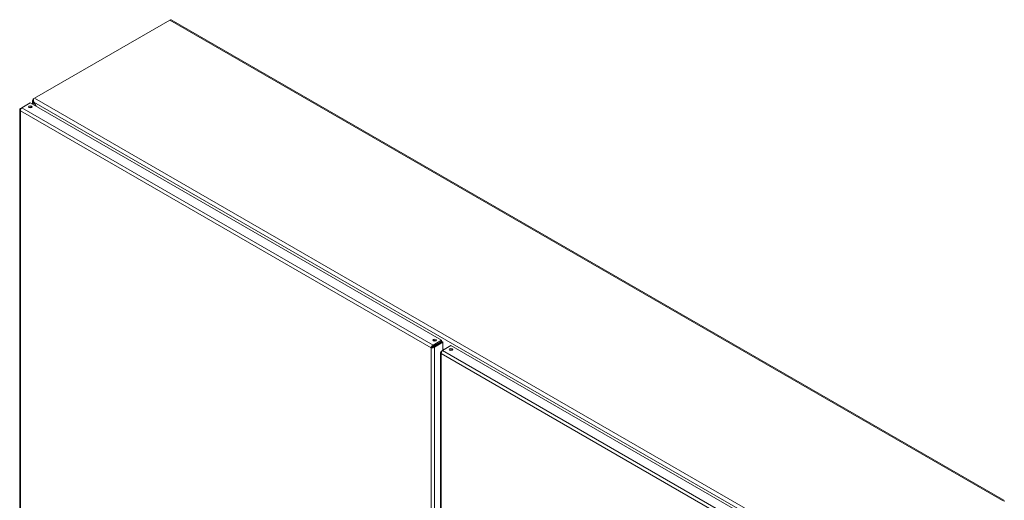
# Model space of a CAD drawing. Header units: inches. Extents: x 8 to 265, y 5 to 155.
# Tile 152 of 152: x 232 to 264, y 134 to 150. Entities that reach past the tile are written whole.
import ezdxf

# ---------------------------------------------------------------- set-up
doc = ezdxf.new("R2010")
doc.units = ezdxf.units.IN
doc.header["$LTSCALE"] = 16
doc.header["$MEASUREMENT"] = 0
doc.layers.add('Visible (ANSI)', color=7, linetype='Continuous', lineweight=5)
doc.layers.add('Visible Narrow (ANSI)', color=7, linetype='Continuous', lineweight=5)

msp = doc.modelspace()

# ---------------------------------------------------------------- linework, layer by layer
at = {"layer": 'Visible (ANSI)'}
for p, q in [((232.9146, 147.4541), (237.3166, 149.9956)), ((237.3602, 149.9999), (264.4462, 134.3618)), ((232.8514, 147.256), (232.8514, 147.3668)), ((232.8716, 147.4292), (232.8816, 147.4239)), ((232.882, 147.3509), (232.8722, 147.3456)), ((232.9146, 147.4541), (232.8741, 147.4307)), ((232.8827, 147.3481), (232.8741, 147.3431)), ((232.4367, 147.0787), (232.4367, 131.6402)), ((232.4978, 147.1418), (232.4593, 147.1196)), ((232.474, 147.1111), (232.4593, 147.1196)), ((232.4978, 147.1418), (232.7735, 147.301)), ((232.7735, 147.301), (246.1598, 139.5724)), ((232.9609, 147.1928), (232.8741, 147.3431)), ((232.8901, 147.3256), (232.9698, 147.1876)), ((245.8467, 139.3472), (245.8132, 139.3279)), ((246.1598, 139.5724), (245.8841, 139.4132)), ((245.8841, 139.3746), (246.1598, 139.5337)), ((245.8841, 139.3746), (245.8841, 139.4132)), ((245.8891, 139.3659), (246.1648, 139.5251)), ((245.8891, 139.3659), (245.9226, 139.3466)), ((245.9226, 139.3466), (246.1983, 139.5057)), ((246.1598, 139.5337), (246.1598, 139.5724)), ((246.1648, 139.5251), (246.1983, 139.5057)), ((246.1865, 139.2387), (246.4621, 139.3978)), ((246.1983, 139.5057), (246.1983, 139.2455)), ((246.4621, 139.3978), (259.8485, 131.6692)), ((246.1253, 139.1755), (246.1253, 131.1428)), ((246.1865, 139.2387), (246.148, 139.2165)), ((246.1627, 139.208), (246.148, 139.2165)), ((246.2359, 139.2672), (246.1983, 139.2889)), ((246.4571, 139.2326), (246.4571, 139.2631))]:
    msp.add_line(p, q, dxfattribs=at)
for centre, major_axis, start_param, end_param in [((237.3166, 149.9242), (0.0437, 0.0757), 0, 0.7853982), ((232.9288, 147.3991), (-0.0774, 0), 5.4977871, 5.5443699), ((232.9146, 147.3828), (0.0437, 0.0757), 0.7853982, 1.4126985), ((232.7735, 147.1317), (-0.0602, 0), 3.7319507, 5.6928272), ((245.9335, 139.5337), (-0.0602, 0), 3.7319507, 5.6928272), ((246.4621, 139.2285), (-0.0602, 0), 3.7319507, 5.6928272), ((264.4025, 134.2862), (0.0437, 0.0757), 5.4977871, 7.0685835)]:
    msp.add_ellipse(centre, major_axis=major_axis, ratio=0.5773503, start_param=start_param, end_param=end_param, dxfattribs=at)
for centre, major_axis in [((232.7735, 147.1704), (-0.0602, 0)), ((245.9335, 139.5724), (-0.0602, 0)), ((246.4621, 139.2672), (0.0602, 0))]:
    msp.add_ellipse(centre, major_axis=major_axis, ratio=0.5773503, dxfattribs=at)
for points, knots in [([(232.8722, 147.3456), (232.8638, 147.3448), (232.8547, 147.3502), (232.8522, 147.3601), (232.8497, 147.3702), (232.8543, 147.3839), (232.8601, 147.3964), (232.866, 147.409), (232.8716, 147.4206), (232.8716, 147.4292)], [-2.3561945, -2.3561945, -2.3561945, -2.3561945, -1.5812853, -1.5812853, -1.5812853, -0.7923347, -0.7923347, -0.7923347, 0, 0, 0, 0]), ([(232.4593, 147.1196), (232.44, 147.1043), (232.4322, 147.0828), (232.4395, 147.0634), (232.4431, 147.054), (232.45, 147.0452), (232.4593, 147.0377)], [0, 0, 0, 0, 1.0578122, 1.0578122, 1.0578122, 1.5707963, 1.5707963, 1.5707963, 1.5707963]), ([(232.4593, 147.0377), (232.4557, 147.0621), (232.4631, 147.0924), (232.4762, 147.1152), (232.4826, 147.1262), (232.4902, 147.1354), (232.4978, 147.1418)], [0, 0, 0, 0, 1.0578122, 1.0578122, 1.0578122, 1.5707963, 1.5707963, 1.5707963, 1.5707963]), ([(245.8841, 139.4132), (245.8612, 139.4042), (245.8387, 139.3826), (245.8256, 139.3599), (245.8192, 139.3488), (245.815, 139.3376), (245.8132, 139.3279)], [0, 0, 0, 0, 1.0578122, 1.0578122, 1.0578122, 1.5707963, 1.5707963, 1.5707963, 1.5707963]), ([(245.8132, 139.3279), (245.8325, 139.3209), (245.8625, 139.3206), (245.8887, 139.329), (245.9015, 139.3331), (245.9133, 139.3391), (245.9226, 139.3466)], [0, 0, 0, 0, 1.0578122, 1.0578122, 1.0578122, 1.5707963, 1.5707963, 1.5707963, 1.5707963]), ([(245.8467, 139.3472), (245.8513, 139.3555), (245.8631, 139.3673), (245.8769, 139.3725), (245.8793, 139.3734), (245.8817, 139.3741), (245.8841, 139.3746)], [0, 0, 0, 0, 1.3404708, 1.3404708, 1.3404708, 1.5707963, 1.5707963, 1.5707963, 1.5707963]), ([(245.8467, 139.3472), (245.8562, 139.347), (245.8723, 139.3513), (245.8837, 139.3607), (245.8857, 139.3623), (245.8875, 139.3641), (245.8891, 139.3659)], [0, 0, 0, 0, 1.3404708, 1.3404708, 1.3404708, 1.5707963, 1.5707963, 1.5707963, 1.5707963]), ([(246.148, 139.2165), (246.1287, 139.2011), (246.1209, 139.1796), (246.1282, 139.1602), (246.1318, 139.1509), (246.1386, 139.142), (246.148, 139.1346)], [0, 0, 0, 0, 1.0578122, 1.0578122, 1.0578122, 1.5707963, 1.5707963, 1.5707963, 1.5707963]), ([(246.148, 139.1346), (246.1444, 139.1589), (246.1518, 139.1893), (246.1649, 139.212), (246.1713, 139.223), (246.1789, 139.2323), (246.1865, 139.2387)], [0, 0, 0, 0, 1.0578122, 1.0578122, 1.0578122, 1.5707963, 1.5707963, 1.5707963, 1.5707963])]:
    msp.add_open_spline(points, degree=3, knots=knots, dxfattribs=at)
for points in [[(232.8784, 147.4196), (232.8751, 147.3902), (232.8777, 147.3552), (232.8901, 147.3256)], [(232.8741, 147.3431), (232.8734, 147.3439), (232.8728, 147.3447), (232.8722, 147.3456)]]:
    msp.add_open_spline(points, degree=3, dxfattribs=at)
at = {"layer": 'Visible Narrow (ANSI)'}
for p, q in [((264.4025, 134.3575), (237.3166, 149.9956)), ((232.8741, 147.4307), (232.8829, 147.4256)), ((232.9146, 147.4541), (260.0006, 131.816)), ((232.4593, 147.0377), (232.4593, 131.618)), ((245.8132, 139.3279), (232.4593, 147.0377)), ((232.4978, 147.1418), (245.8841, 139.4132)), ((232.8741, 147.3431), (232.8741, 147.2429)), ((259.9015, 131.7306), (232.8901, 147.3256)), ((245.9226, 139.3466), (245.9226, 130.2513)), ((245.9893, 139.4237), (245.9793, 139.4295)), ((246.0217, 139.454), (246.0317, 139.4482)), ((245.8132, 123.9081), (245.8132, 139.3279)), ((246.148, 139.1346), (246.148, 131.1752)), ((259.5019, 131.4247), (246.148, 139.1346)), ((246.1865, 139.2387), (259.5728, 131.5101))]:
    msp.add_line(p, q, dxfattribs=at)

doc.saveas('drawing.dxf')
